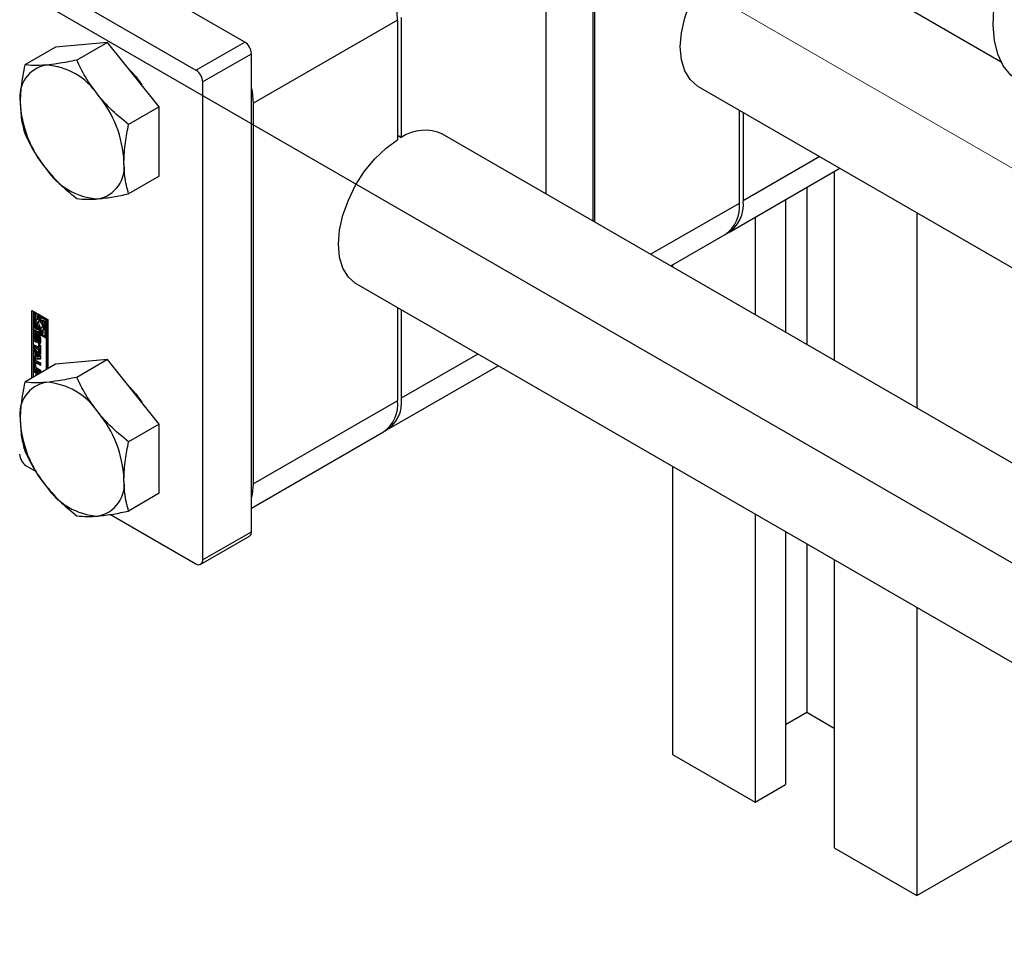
# Paper-space layout 'Sheet1' of a CAD drawing. Header units: millimetres. Extents: x -80341 to 21249, y 0 to 26255.
# Tile 73 of 154: x 12511 to 12625, y 10483 to 10590. Entities that reach past the tile are written whole.
import ezdxf

# ---------------------------------------------------------------- set-up
doc = ezdxf.new("R2010")
doc.units = ezdxf.units.MM
doc.linetypes.add('SLD-Mista-longa', pattern=[19.05, 15.24, -1.27, 1.27, -1.27])
doc.linetypes.add('SLD-Sólida', pattern=[0])
doc.layers.add('DETALHAMENTO', color=8, linetype='SLD-Sólida')

psp = doc.layouts.new('Sheet1')

# ---------------------------------------------------------------- linework, layer by layer
at = {"color": 7, "linetype": 'SLD-Sólida', "lineweight": 25, "ltscale": 25}
for p, q in [((12577.07, 10566.2), (12577.07, 10609.36)), ((12577.25, 10566.1), (12577.25, 10602.73)), ((12571.59, 10599.46), (12571.59, 10569.37)), ((12624.34, 10584.63), (12599.22, 10599.14)), ((12536.69, 10586.95), (12517.04, 10598.3)), ((12511.38, 10595.03), (12531.04, 10583.69)), ((12537.65, 10579.87), (12554.41, 10589.54)), ((12554.41, 10575.66), (12554.41, 10589.54)), ((12554.83, 10589.79), (12554.83, 10575.9)), ((12531.04, 10583.69), (12536.69, 10586.95)), ((12514.77, 10586.38), (12511.21, 10584.33)), ((12520.78, 10586.92), (12514.77, 10586.38)), ((12520.78, 10586.92), (12517.22, 10584.86)), ((12526.79, 10579.45), (12520.78, 10586.92)), ((12531.81, 10582.34), (12537.47, 10585.6)), ((12537.47, 10530.24), (12537.47, 10585.6)), ((12531.81, 10582.34), (12531.81, 10526.98)), ((12589.22, 10581.82), (13011.48, 10338.05)), ((12526.79, 10579.45), (12523.23, 10577.39)), ((12526.79, 10571.43), (12526.79, 10579.45)), ((12537.65, 10579.87), (12537.65, 10535.77)), ((12594, 10568.31), (12594, 10579.05)), ((12594.43, 10578.81), (12594.43, 10568.55)), ((12554.41, 10576.15), (12554.83, 10575.9)), ((13020.42, 10310.26), (12559.62, 10576.28)), ((12603.31, 10573.68), (12594.43, 10568.55)), ((12592.77, 10564.89), (12605.65, 10572.33)), ((12526.79, 10571.43), (12523.23, 10569.37)), ((12605, 10571.95), (12605, 10550.08)), ((12601.82, 10570.11), (12601.82, 10551.92)), ((12599.34, 10568.68), (12599.34, 10553.35)), ((12583.71, 10562.37), (12594, 10568.31)), ((12595.81, 10566.64), (12595.81, 10555.39)), ((12614.55, 10567.2), (12614.55, 10544.57)), ((12586.06, 10561.02), (12592.35, 10564.65)), ((12586.26, 10561.13), (12586.26, 10560.9)), ((12549.62, 10558.96), (13010.42, 10292.94)), ((12554.41, 10545.45), (12554.41, 10556.19)), ((12512.02, 10555.88), (12513.87, 10554.81)), ((12512.02, 10548.05), (12512.02, 10555.88)), ((12512.16, 10555.8), (12512.16, 10548.13)), ((12512.33, 10555.66), (12512.19, 10555.58)), ((12512.19, 10555.58), (12512.19, 10553.7)), ((12512.37, 10555.48), (12512.19, 10555.58)), ((12512.51, 10555.56), (12512.33, 10555.66)), ((12512.51, 10555.56), (12512.37, 10555.48)), ((12512.37, 10553.8), (12512.37, 10555.48)), ((12512.51, 10554.68), (12512.51, 10555.56)), ((12512.82, 10555.38), (12512.68, 10555.29)), ((12512.68, 10555.29), (12512.68, 10554.82)), ((12512.86, 10555.19), (12512.68, 10555.29)), ((12513, 10555.27), (12512.82, 10555.38)), ((12513, 10555.27), (12512.86, 10555.19)), ((12512.86, 10554.59), (12512.86, 10555.19)), ((12513, 10554.67), (12513, 10555.27)), ((12513.17, 10555.17), (12513.03, 10555.09)), ((12513.7, 10554.71), (12513.03, 10555.09)), ((12513.03, 10555.09), (12513.03, 10554.48)), ((12513.84, 10554.79), (12513.17, 10555.17)), ((12554.83, 10555.95), (12554.83, 10545.69)), ((12512.51, 10553.88), (12512.37, 10553.8)), ((12512.51, 10553.88), (12512.51, 10554.23)), ((12512.68, 10553.78), (12512.51, 10553.88)), ((12512.68, 10554.83), (12512.61, 10554.79)), ((12512.68, 10553.89), (12512.68, 10553.62)), ((12513, 10554.67), (12512.86, 10554.59)), ((12513, 10554), (12512.86, 10553.92)), ((12512.86, 10553.31), (12512.86, 10553.92)), ((12513, 10553.4), (12513, 10554)), ((12513.17, 10553.9), (12513.03, 10553.82)), ((12513.21, 10553.9), (12513.17, 10553.9)), ((12513.21, 10554.79), (12513.52, 10554.61)), ((12513.21, 10554.51), (12513.21, 10554.79)), ((12513.35, 10554.59), (12513.21, 10554.51)), ((12513.35, 10554.59), (12513.35, 10554.71)), ((12513.52, 10554.61), (12513.52, 10552.93)), ((12513.84, 10554.79), (12513.7, 10554.71)), ((12513.7, 10552.83), (12513.7, 10554.71)), ((12513.84, 10552.91), (12513.84, 10554.79)), ((12513.87, 10554.81), (12513.87, 10549.12)), ((12512.19, 10553.7), (12512.86, 10553.31)), ((12512.19, 10553.5), (12512.33, 10553.58)), ((12513.7, 10552.63), (12512.19, 10553.5)), ((12512.19, 10553.5), (12512.19, 10548.15)), ((12512.41, 10553.18), (12512.26, 10553.1)), ((12512.26, 10552.59), (12512.26, 10553.1)), ((12513.84, 10552.71), (12512.33, 10553.58)), ((12512.68, 10553.62), (12512.37, 10553.8)), ((12512.41, 10552.67), (12512.41, 10553.18)), ((12512.46, 10552.95), (12512.46, 10552.52)), ((12512.51, 10553.03), (12512.48, 10553.02)), ((12512.51, 10553.03), (12512.49, 10553.02)), ((12512.51, 10553.01), (12512.5, 10553.02)), ((12512.51, 10553.02), (12512.5, 10553.02)), ((12512.51, 10553.22), (12512.51, 10553.01)), ((12512.55, 10552.46), (12512.56, 10552.93)), ((12512.7, 10553.01), (12512.56, 10552.93)), ((12512.69, 10552.54), (12512.7, 10553.01)), ((12512.72, 10553.09), (12512.7, 10553.01)), ((12512.73, 10552.79), (12512.72, 10552.32)), ((12512.9, 10552.94), (12512.76, 10552.86)), ((12512.9, 10552.94), (12512.76, 10552.86)), ((12512.92, 10552.94), (12512.78, 10552.85)), ((12512.95, 10552.9), (12512.81, 10552.83)), ((12512.97, 10552.86), (12512.82, 10552.78)), ((12512.97, 10552.82), (12512.83, 10552.74)), ((12512.83, 10552.31), (12512.83, 10552.74)), ((12513, 10553.4), (12512.86, 10553.31)), ((12512.97, 10552.39), (12512.97, 10552.82)), ((12513.03, 10553.82), (12513.03, 10553.21)), ((12513.03, 10553.21), (12513.21, 10553.11)), ((12513.21, 10553.11), (12513.21, 10553.59)), ((12513.35, 10553.19), (12513.21, 10553.11)), ((12513.28, 10553.62), (12513.42, 10553.7)), ((12513.35, 10553.19), (12513.35, 10553.66)), ((12513.52, 10552.93), (12513.7, 10552.83)), ((12513.84, 10552.91), (12513.7, 10552.83)), ((12513.84, 10552.71), (12513.7, 10552.63)), ((12513.84, 10549.1), (12513.84, 10552.71)), ((12512.41, 10552.67), (12512.26, 10552.59)), ((12512.29, 10551.88), (12512.84, 10551.56)), ((12512.29, 10551.61), (12512.29, 10551.88)), ((12512.43, 10551.69), (12512.29, 10551.61)), ((12512.84, 10551.29), (12512.29, 10551.61)), ((12512.43, 10551.69), (12512.43, 10551.8)), ((12512.98, 10551.37), (12512.43, 10551.69)), ((12512.53, 10552.4), (12512.67, 10552.48)), ((12512.67, 10552.48), (12512.53, 10552.4)), ((12512.68, 10552.5), (12512.54, 10552.42)), ((12512.69, 10552.54), (12512.55, 10552.46)), ((12512.67, 10552.48), (12512.67, 10552.48)), ((12512.78, 10552.03), (12512.78, 10552.24)), ((12512.92, 10552.11), (12512.78, 10552.03)), ((12512.81, 10552.24), (12512.95, 10552.32)), ((12512.96, 10552.33), (12512.82, 10552.25)), ((12512.97, 10552.39), (12512.83, 10552.31)), ((12512.97, 10552.36), (12512.83, 10552.28)), ((12512.84, 10551.94), (12513.02, 10551.83)), ((12512.84, 10551.56), (12512.84, 10551.94)), ((12512.98, 10551.65), (12512.84, 10551.56)), ((12512.92, 10552.31), (12512.92, 10552.11)), ((12512.98, 10551.65), (12512.98, 10551.86)), ((12513.02, 10552.66), (12513.02, 10552.16)), ((12513.02, 10551.83), (12513.02, 10550.81)), ((12513.7, 10549.02), (12513.7, 10552.63)), ((12512.29, 10551.49), (12513.02, 10550.62)), ((12512.29, 10551.2), (12512.29, 10551.49)), ((12512.43, 10551.28), (12512.29, 10551.2)), ((12512.41, 10551.05), (12512.29, 10551.2)), ((12512.29, 10550.49), (12512.41, 10550.5)), ((12512.29, 10550.2), (12512.29, 10550.49)), ((12512.55, 10551.13), (12512.41, 10551.05)), ((12512.41, 10550.5), (12512.41, 10551.05)), ((12512.55, 10550.58), (12512.41, 10550.5)), ((12512.43, 10551.28), (12512.43, 10551.33)), ((12512.55, 10551.13), (12512.43, 10551.28)), ((12512.43, 10550.28), (12512.43, 10550.51)), ((12512.55, 10550.58), (12512.55, 10551.13)), ((12512.71, 10550.95), (12512.57, 10550.86)), ((12512.86, 10550.51), (12512.57, 10550.86)), ((12512.57, 10550.86), (12512.57, 10550.5)), ((12512.57, 10550.5), (12512.86, 10550.51)), ((12513, 10550.6), (12512.71, 10550.95)), ((12512.98, 10551.37), (12512.84, 10551.29)), ((12512.84, 10550.91), (12512.84, 10551.29)), ((12512.98, 10550.99), (12512.84, 10550.91)), ((12513.02, 10550.81), (12512.84, 10550.91)), ((12513, 10550.6), (12512.86, 10550.51)), ((12512.98, 10550.99), (12512.98, 10551.37)), ((12513.02, 10550.97), (12512.98, 10550.99)), ((12513.02, 10550.62), (12513.02, 10550.22)), ((12563.71, 10550.82), (12554.83, 10545.69)), ((12514.77, 10549.64), (12511.21, 10547.58)), ((12512.41, 10550.04), (12512.27, 10549.96)), ((12512.27, 10549.38), (12512.27, 10549.96)), ((12512.41, 10549.46), (12512.27, 10549.38)), ((12512.43, 10550.28), (12512.29, 10550.2)), ((12513.02, 10550.22), (12512.29, 10550.2)), ((12512.41, 10549.46), (12512.41, 10550.04)), ((12513.02, 10550.3), (12512.43, 10550.28)), ((12512.45, 10549.76), (12512.45, 10549.37)), ((12512.61, 10549.89), (12512.47, 10549.81)), ((12512.49, 10550.09), (12513.02, 10549.79)), ((12512.66, 10549.88), (12512.52, 10549.8)), ((12513.02, 10549.51), (12512.52, 10549.8)), ((12513.02, 10549.67), (12512.66, 10549.88)), ((12513.02, 10549.79), (12513.02, 10549.51)), ((12520.78, 10550.18), (12514.77, 10549.64)), ((12520.78, 10550.18), (12517.22, 10548.12)), ((12526.79, 10542.7), (12520.78, 10550.18)), ((12553.17, 10542.03), (12566.06, 10549.47)), ((12512.29, 10549.01), (12512.98, 10548.61)), ((12512.29, 10548.73), (12512.29, 10549.01)), ((12512.43, 10548.81), (12512.29, 10548.73)), ((12512.54, 10548.59), (12512.29, 10548.73)), ((12512.43, 10548.81), (12512.43, 10548.92)), ((12512.68, 10548.67), (12512.43, 10548.81)), ((12512.63, 10549.07), (12512.49, 10548.98)), ((12513.02, 10548.68), (12512.49, 10548.98)), ((12512.52, 10549.25), (12513.02, 10548.96)), ((12512.68, 10548.67), (12512.54, 10548.59)), ((12512.54, 10548.35), (12512.54, 10548.59)), ((12513.02, 10548.84), (12512.63, 10549.07)), ((12512.68, 10548.43), (12512.68, 10548.67)), ((12512.86, 10548.57), (12512.72, 10548.49)), ((12512.74, 10548.47), (12512.72, 10548.49)), ((12512.72, 10548.49), (12512.72, 10548.45)), ((12512.89, 10548.55), (12512.86, 10548.57)), ((12513.02, 10548.96), (12513.02, 10548.68)), ((12537.65, 10535.77), (12554.41, 10545.45)), ((12526.79, 10542.7), (12523.23, 10540.64)), ((12526.79, 10534.69), (12526.79, 10542.7)), ((12537.47, 10532.97), (12552.75, 10541.79)), ((12511.38, 10537.88), (12512.46, 10537.25)), ((12586.26, 10537.8), (12586.26, 10504.43)), ((12526.79, 10534.69), (12523.23, 10532.63)), ((12521.13, 10532.24), (12531.04, 10526.53)), ((12595.81, 10532.29), (12595.81, 10498.92)), ((12531.81, 10526.98), (12537.47, 10530.24)), ((12599.34, 10530.25), (12599.34, 10500.96)), ((12531.59, 10526.47), (12537.24, 10529.74)), ((12601.82, 10528.82), (12601.82, 10509.33)), ((12605, 10526.99), (12605, 10493.61)), ((12614.55, 10521.48), (12614.55, 10488.1)), ((12599.34, 10507.9), (12601.82, 10509.33)), ((12601.82, 10509.33), (12605, 10507.49)), ((12586.26, 10504.43), (12595.81, 10498.92)), ((12595.81, 10498.92), (12599.34, 10500.96)), ((12614.55, 10488.1), (12630.1, 10497.08)), ((12605, 10493.61), (12614.55, 10488.1))]:
    psp.add_line(p, q, dxfattribs=at)
at = {"color": 7, "linetype": 'SLD-Sólida', "lineweight": 25, "ltscale": 25, "flags": 128}
for points in [[(12626.49, 10582.3), (12625.44, 10583.11), (12624.58, 10584.2), (12623.94, 10585.56), (12623.54, 10587.15), (12623.39, 10588.92), (12623.48, 10590.85), (12623.82, 10592.88), (12624.4, 10594.97), (12625.2, 10597.06), (12626.21, 10599.11), (12627.4, 10601.07), (12628.74, 10602.9), (12630.21, 10604.55), (12631.77, 10605.98)], [(12589.22, 10581.82), (12589.14, 10581.86), (12588.29, 10582.6), (12587.66, 10583.63), (12587.28, 10584.91), (12587.15, 10586.4), (12587.28, 10588.03), (12587.66, 10589.76), (12588.29, 10591.52), (12589.14, 10593.23), (12590.18, 10594.85), (12591.36, 10596.3), (12592.66, 10597.54), (12594, 10598.52)], [(12523, 10584.14), (12524.05, 10582.97), (12524.76, 10581.98)], [(12537.47, 10581.59), (12537.54, 10581.21), (12537.65, 10579.87)], [(12549.62, 10558.96), (12549.54, 10559), (12548.7, 10559.74), (12548.07, 10560.77), (12547.68, 10562.05), (12547.55, 10563.54), (12547.68, 10565.17), (12548.07, 10566.9), (12548.7, 10568.66), (12549.54, 10570.38), (12550.58, 10571.99), (12551.77, 10573.44), (12553.06, 10574.68), (12554.41, 10575.66)], [(12512.68, 10554.82), (12512.59, 10554.78), (12512.52, 10554.71), (12512.48, 10554.61), (12512.47, 10554.48), (12512.48, 10554.34), (12512.52, 10554.18), (12512.59, 10554.03), (12512.68, 10553.89)], [(12512.86, 10553.92), (12512.77, 10554.02), (12512.7, 10554.14), (12512.66, 10554.26), (12512.64, 10554.38), (12512.66, 10554.48), (12512.7, 10554.55), (12512.77, 10554.59), (12512.86, 10554.59)], [(12513.03, 10554.48), (12513.12, 10554.39), (12513.19, 10554.27), (12513.23, 10554.15), (12513.24, 10554.03), (12513.23, 10553.93), (12513.19, 10553.86), (12513.12, 10553.82), (12513.03, 10553.82)], [(12513.21, 10553.59), (12513.3, 10553.63), (12513.36, 10553.7), (12513.41, 10553.8), (12513.42, 10553.93), (12513.41, 10554.07), (12513.36, 10554.22), (12513.3, 10554.37), (12513.21, 10554.51)], [(12512.26, 10553.1), (12512.27, 10553.15), (12512.28, 10553.19), (12512.31, 10553.22), (12512.34, 10553.25), (12512.37, 10553.26), (12512.41, 10553.26), (12512.46, 10553.25), (12512.51, 10553.22)], [(12512.42, 10553.26), (12512.41, 10553.23), (12512.41, 10553.18)], [(12512.56, 10552.93), (12512.58, 10553.02), (12512.63, 10553.08), (12512.7, 10553.09), (12512.79, 10553.06), (12512.88, 10552.99), (12512.95, 10552.89), (12513, 10552.77), (12513.02, 10552.66)], [(12512.9, 10552.94), (12512.9, 10552.94), (12512.9, 10552.94)], [(12512.97, 10552.86), (12512.96, 10552.87), (12512.96, 10552.87)], [(12512.72, 10552.32), (12512.71, 10552.23), (12512.65, 10552.18), (12512.58, 10552.16), (12512.49, 10552.2), (12512.4, 10552.27), (12512.33, 10552.37), (12512.28, 10552.48), (12512.26, 10552.59)], [(12512.41, 10552.67), (12512.42, 10552.56), (12512.46, 10552.47)], [(12512.48, 10552.42), (12512.49, 10552.41), (12512.49, 10552.41), (12512.5, 10552.4), (12512.51, 10552.4), (12512.51, 10552.4), (12512.52, 10552.39), (12512.52, 10552.4), (12512.53, 10552.4)], [(12513.02, 10552.16), (12513.02, 10552.11), (12513, 10552.06), (12512.98, 10552.03), (12512.95, 10552.01), (12512.91, 10551.99), (12512.87, 10551.99), (12512.83, 10552.01), (12512.78, 10552.03)], [(12512.92, 10552.11), (12512.97, 10552.09), (12513.01, 10552.08)], [(12512.42, 10550.12), (12512.41, 10550.09), (12512.41, 10550.04)], [(12523, 10547.4), (12524.05, 10546.22), (12524.76, 10545.24)], [(12537.65, 10535.77), (12537.54, 10534.56), (12537.47, 10534.26)]]:
    psp.add_lwpolyline(points, dxfattribs=at)
at = {"color": 7, "linetype": 'SLD-Sólida', "lineweight": 25, "ltscale": 625}
for centre, radius, start, end in [((12542.12, 10588.98), 12.29, 2.6055, 57.3945), ((12535.78, 10585.53), 1.69, 2.6055, 57.3945), ((12514.36, 10580.61), 3.74, 100.5468, 189.2519), ((12513.21, 10576.54), 7.76, 33.4349, 86.5705), ((12530.13, 10582.26), 1.69, 2.6055, 57.3945), ((12509.66, 10572.47), 13.05, 2.6393, 39.7721), ((12523.7, 10580.61), 13.05, 182.6393, 219.7721), ((12557.56, 10571.84), 4.9, 65.1254, 123.863), ((12520.15, 10576.54), 7.76, 213.4349, 266.5705), ((12519, 10572.47), 3.74, 280.5468, 9.2519), ((12590.08, 10567.88), 3.94, 305.0133, 6.2988), ((12590.7, 10568.05), 3.76, 299.4846, 7.6964), ((12513.33, 10554.43), 0.539, 162.4792, 232.2013), ((12512.44, 10553.91), 1.14, 17.6228, 36.8567), ((12512.52, 10552.97), 0.0626, 140.0764, 167.525), ((12512.6, 10552.95), 0.15, 166.7715, 180.4309), ((12512.49, 10553), 0.0236, 94.9954, 138.5152), ((12512.49, 10552.99), 0.0274, 60.0873, 89.7199), ((12512.91, 10552.79), 0.178, 170.9127, 178.9453), ((12512.83, 10552.8), 0.093, 153.2271, 170.3718), ((12512.78, 10552.83), 0.0335, 114.5698, 153.9079), ((12512.77, 10552.84), 0.0237, 52.9843, 110.2027), ((12512.75, 10552.8), 0.067, 24.2436, 57.3809), ((12512.65, 10552.75), 0.176, 11.432, 26.7326), ((12512.63, 10552.74), 0.202, 0.3674, 12.2369), ((12512.91, 10552.92), 0.0226, 58.7481, 110.8437), ((12512.77, 10552.82), 0.202, 0.3674, 12.2369), ((12513.29, 10553.92), 0.252, 300.8392, 334.9801), ((12512.67, 10552.52), 0.213, 180.6022, 195.8232), ((12512.61, 10552.5), 0.153, 195.0349, 213.4908), ((12512.81, 10552.6), 0.367, 213.4835, 254.1253), ((12512.5, 10552.43), 0.0436, 303.4972, 336.9854), ((12512.43, 10552.47), 0.124, 337.0596, 357.0948), ((12512.64, 10552.52), 0.0436, 303.4972, 336.9854), ((12512.57, 10552.55), 0.124, 337.0596, 357.0948), ((12512.79, 10552.26), 0.0258, 236.8494, 278.1867), ((12512.79, 10552.26), 0.026, 281.1651, 333.6061), ((12512.76, 10552.29), 0.0708, 328.7073, 350.4477), ((12512.68, 10552.31), 0.154, 348.726, 0.3148), ((12512.93, 10552.35), 0.027, 300.6251, 333.0895), ((12512.9, 10552.37), 0.0708, 328.7073, 350.4477), ((12512.82, 10552.39), 0.154, 348.726, 0.3148), ((12512.4, 10549.98), 0.14, 50.7967, 189.214), ((12512.76, 10549.4), 0.492, 182.6055, 237.3945), ((12512.9, 10549.48), 0.492, 182.6055, 237.3945), ((12512.49, 10549.77), 0.0448, 50.7967, 189.214), ((12512.6, 10549.38), 0.158, 182.6055, 237.3945), ((12512.63, 10549.84), 0.0516, 54.3818, 114.314), ((12514.36, 10543.87), 3.74, 100.5468, 189.2519), ((12513.21, 10539.8), 7.76, 33.4349, 86.5705), ((12550.49, 10545.02), 3.94, 305.0133, 6.2988), ((12551.11, 10545.19), 3.76, 299.4846, 7.6964), ((12509.66, 10535.73), 13.05, 2.6393, 39.7721), ((12523.7, 10543.87), 13.05, 182.6393, 219.7721), ((12512.29, 10539.3), 1.69, 182.6055, 237.3945), ((12519, 10535.73), 3.74, 280.5468, 9.2519), ((12520.15, 10539.8), 7.76, 213.4349, 266.5705), ((12536.93, 10530.18), 0.542, 305.0133, 6.2988), ((12531.34, 10526.9), 0.48, 230.7967, 9.214)]:
    psp.add_arc(centre, radius, start, end, dxfattribs=at)
at = {"color": 7, "linetype": 'SLD-Sólida', "lineweight": 25, "ltscale": 25}
for points, knots in [([(12517.22, 10584.86), (12516.47, 10584.71), (12515.19, 10584.45), (12514.12, 10584.34), (12513.68, 10584.29)], [0, 0, 0, 0, 0.581944, 1, 1, 1, 1]), ([(12519.69, 10580.82), (12519.17, 10581.51), (12518.21, 10582.81), (12517.53, 10584.21), (12517.22, 10584.86)], [0, 0, 0, 0, 0.5352597, 1, 1, 1, 1]), ([(12511.21, 10584.33), (12511.04, 10583.46), (12510.74, 10581.97), (12510.69, 10580.59), (12510.67, 10580.01)], [0, 0, 0, 0, 0.581944, 1, 1, 1, 1]), ([(12513.68, 10584.29), (12513.16, 10584.26), (12512.2, 10584.2), (12511.52, 10584.29), (12511.21, 10584.33)], [0, 0, 0, 0, 0.53526, 1, 1, 1, 1]), ([(12523.23, 10577.39), (12522.48, 10578), (12521.2, 10579.06), (12520.13, 10580.3), (12519.69, 10580.82)], [0, 0, 0, 0, 0.581944, 1, 1, 1, 1]), ([(12510.67, 10580.01), (12510.7, 10579.3), (12510.76, 10577.98), (12511.07, 10576.84), (12511.21, 10576.31)], [0, 0, 0, 0, 0.53526, 1, 1, 1, 1]), ([(12522.69, 10573.07), (12522.72, 10573.82), (12522.78, 10575.21), (12523.09, 10576.7), (12523.23, 10577.39)], [0, 0, 0, 0, 0.53526, 1, 1, 1, 1]), ([(12511.21, 10576.31), (12511.61, 10575.5), (12512.3, 10574.1), (12513.27, 10572.81), (12513.68, 10572.26)], [0, 0, 0, 0, 0.581944, 1, 1, 1, 1]), ([(12513.68, 10572.26), (12514.25, 10571.6), (12515.33, 10570.37), (12516.62, 10569.32), (12517.22, 10568.84)], [0, 0, 0, 0, 0.5352597, 1, 1, 1, 1]), ([(12523.23, 10569.37), (12523.06, 10570.04), (12522.76, 10571.18), (12522.71, 10572.51), (12522.69, 10573.07)], [0, 0, 0, 0, 0.581944, 1, 1, 1, 1]), ([(12517.22, 10568.84), (12517.62, 10568.79), (12518.31, 10568.7), (12519.28, 10568.77), (12519.69, 10568.79)], [0, 0, 0, 0, 0.581944, 1, 1, 1, 1]), ([(12519.69, 10568.79), (12520.26, 10568.86), (12521.34, 10568.99), (12522.63, 10569.25), (12523.23, 10569.37)], [0, 0, 0, 0, 0.53526, 1, 1, 1, 1]), ([(12511.21, 10547.58), (12511.04, 10546.72), (12510.74, 10545.23), (12510.69, 10543.84), (12510.67, 10543.27)], [0, 0, 0, 0, 0.581944, 1, 1, 1, 1]), ([(12513.68, 10547.54), (12513.16, 10547.51), (12512.2, 10547.45), (12511.52, 10547.54), (12511.21, 10547.58)], [0, 0, 0, 0, 0.53526, 1, 1, 1, 1]), ([(12517.22, 10548.12), (12516.47, 10547.97), (12515.19, 10547.71), (12514.12, 10547.59), (12513.68, 10547.54)], [0, 0, 0, 0, 0.581944, 1, 1, 1, 1]), ([(12519.69, 10544.07), (12519.17, 10544.77), (12518.21, 10546.07), (12517.53, 10547.47), (12517.22, 10548.12)], [0, 0, 0, 0, 0.5352597, 1, 1, 1, 1]), ([(12523.23, 10540.64), (12522.48, 10541.26), (12521.2, 10542.31), (12520.13, 10543.55), (12519.69, 10544.07)], [0, 0, 0, 0, 0.581944, 1, 1, 1, 1]), ([(12510.67, 10543.27), (12510.7, 10542.56), (12510.76, 10541.23), (12511.07, 10540.1), (12511.21, 10539.57)], [0, 0, 0, 0, 0.53526, 1, 1, 1, 1]), ([(12522.69, 10536.33), (12522.72, 10537.07), (12522.78, 10538.46), (12523.09, 10539.95), (12523.23, 10540.64)], [0, 0, 0, 0, 0.53526, 1, 1, 1, 1]), ([(12511.21, 10539.57), (12511.61, 10538.75), (12512.3, 10537.35), (12513.27, 10536.06), (12513.68, 10535.52)], [0, 0, 0, 0, 0.581944, 1, 1, 1, 1]), ([(12523.23, 10532.63), (12523.06, 10533.3), (12522.76, 10534.44), (12522.71, 10535.77), (12522.69, 10536.33)], [0, 0, 0, 0, 0.581944, 1, 1, 1, 1]), ([(12513.68, 10535.52), (12514.25, 10534.86), (12515.33, 10533.63), (12516.62, 10532.58), (12517.22, 10532.09)], [0, 0, 0, 0, 0.53526, 1, 1, 1, 1]), ([(12519.69, 10532.05), (12520.26, 10532.12), (12521.34, 10532.24), (12522.63, 10532.51), (12523.23, 10532.63)], [0, 0, 0, 0, 0.53526, 1, 1, 1, 1]), ([(12517.22, 10532.09), (12517.62, 10532.04), (12518.31, 10531.96), (12519.28, 10532.02), (12519.69, 10532.05)], [0, 0, 0, 0, 0.581944, 1, 1, 1, 1])]:
    psp.add_open_spline(points, degree=3, knots=knots, dxfattribs=at)
at = {"layer": 'DETALHAMENTO', "ltscale": 25}
psp.add_line((12239.07, 10749.78), (16879.46, 8070.94), dxfattribs=at)
at = {"layer": 'DETALHAMENTO', "linetype": 'SLD-Mista-longa', "lineweight": 18, "ltscale": 25}
psp.add_line((13080.93, 10309.5), (12318.27, 10749.78), dxfattribs=at)

doc.saveas('drawing.dxf')
